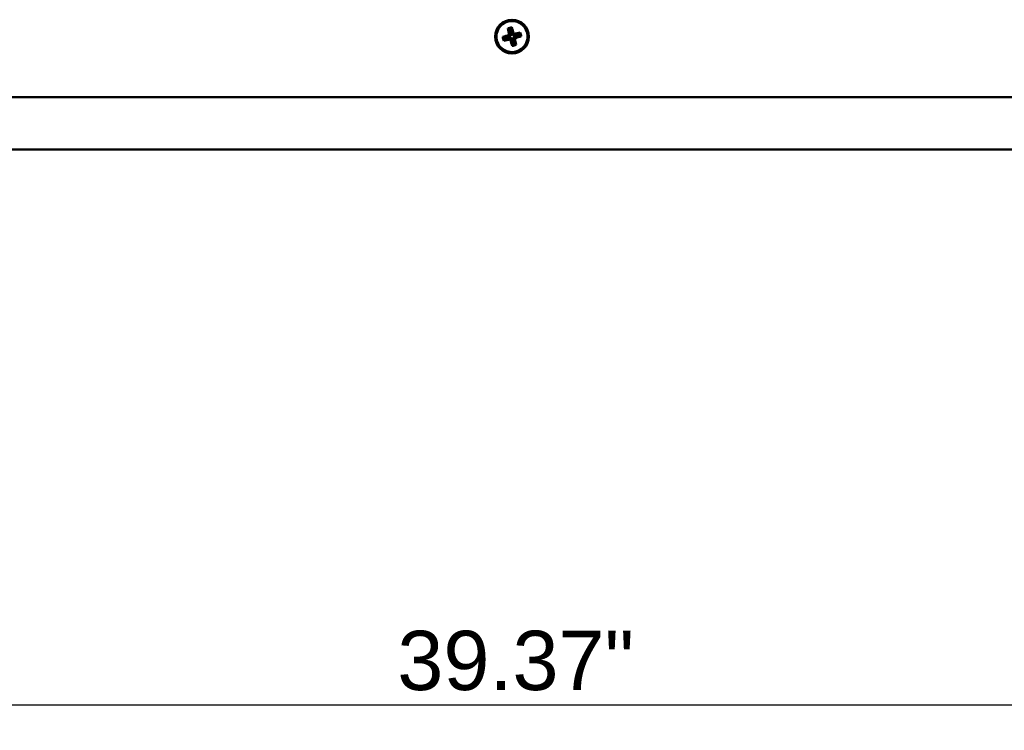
# Model space of a CAD drawing. Header units: millimetres. Extents: x 37 to 2483, y 37 to 1752.
# Tile 19 of 33: x 1486 to 1834, y 655 to 907. Entities that reach past the tile are written whole.
import ezdxf

# ---------------------------------------------------------------- set-up
doc = ezdxf.new("R2010")
doc.units = ezdxf.units.MM
doc.header["$LTSCALE"] = 6
doc.layers.add('Dimension (ISO)', color=7, linetype='Continuous', lineweight=25)
doc.layers.add('Visible (ISO)', color=7, linetype='Continuous', lineweight=50)
doc.styles.add('Standard - 3_5', font='arial.ttf')
doc.dimstyles.new('Speck (DIN)', dxfattribs={"dimscale": 6, "dimtxt": 3.5, "dimasz": 2.5, "dimexe": 1.5, "dimexo": 0, "dimgap": 0.8, "dimtad": 1, "dimlfac": 0.03937, "dimrnd": 1e-08, "dimdsep": 46, "dimtxsty": 'Standard - 3_5', "dimcen": 0.09, "dimdle": 10, "dimclrd": 256, "dimclre": 256, "dimclrt": 256, "dimazin": 2, "dimtfac": 0.714286, "dimtmove": 0, "dimatfit": 3, "dimfxl": 1, "dimtolj": 1, "dimlwd": -1, "dimlwe": -1, "dimarcsym": 0})

# ---------------------------------------------------------------- blocks, each defined once
blk = doc.blocks.new('*D6')
at = {"layer": 'Defpoints', "color": 0, "transparency": 16777216}
for p in [(1160.18, 883.25), (2160.18, 883.25), (2160.18, 664.02)]:
    blk.add_point(p, dxfattribs=at)
at = {"layer": 'Dimension (ISO)', "transparency": 16777216}
for p, q in [((1160.18, 883.25), (1160.18, 655.02)), ((2160.18, 883.25), (2160.18, 655.02)), ((1175.18, 664.02), (2145.18, 664.02))]:
    blk.add_line(p, q, dxfattribs=at)
for points in [[(1175.18, 666.52), (1175.18, 661.52), (1160.18, 664.02)], [(2145.18, 666.52), (2145.18, 661.52), (2160.18, 664.02)]]:
    blk.add_solid(points, dxfattribs=at)
at = {"layer": 'Dimension (ISO)', "transparency": 16777216, "insert": (1619.57, 690.28), "char_height": 21, "attachment_point": 1, "style": 'Standard - 3_5'}
blk.add_mtext('\\A1;\\fArial|b0|i0;39.37"', dxfattribs=at)

msp = doc.modelspace()

# ---------------------------------------------------------------- linework, layer by layer
at = {"layer": 'Visible (ISO)'}
for p, q in [((1658.696, 903.694), (1659.192, 903.4)), ((1659.773, 903.549), (1659.192, 903.4)), ((1659.192, 903.4), (1659.813, 900.966)), ((1660.067, 904.044), (1659.773, 903.549)), ((1660.394, 901.114), (1659.773, 903.549)), ((1656.883, 900.639), (1657.379, 900.345)), ((1657.233, 899.268), (1657.527, 899.764)), ((1659.813, 900.966), (1657.379, 900.345)), ((1657.379, 900.345), (1657.527, 899.764)), ((1657.527, 899.764), (1659.961, 900.385)), ((1659.178, 901.343), (1659.813, 900.966)), ((1659.584, 899.75), (1659.961, 900.385)), ((1659.961, 900.385), (1660.582, 897.951)), ((1660.771, 901.749), (1660.394, 901.114)), ((1662.828, 901.735), (1660.394, 901.114)), ((1660.542, 900.533), (1662.977, 901.154)), ((1661.177, 900.156), (1660.542, 900.533)), ((1661.163, 898.099), (1660.542, 900.533)), ((1663.122, 902.231), (1662.828, 901.735)), ((1662.977, 901.154), (1662.828, 901.735)), ((1663.472, 900.86), (1662.977, 901.154)), ((1660.288, 897.455), (1660.582, 897.951)), ((1660.582, 897.951), (1661.163, 898.099)), ((1661.659, 897.805), (1661.163, 898.099)), ((1164.178, 879.25), (2156.178, 879.25)), ((1462.272, 860.75), (1858.083, 860.75))]:
    msp.add_line(p, q, dxfattribs=at)
msp.add_circle((1660.178, 900.75), 6, dxfattribs=at)
for start, end in [(104.31327, 194.31327), (14.31327, 104.31327), (194.31327, 284.31327), (284.31327, 14.31327)]:
    msp.add_arc((1660.178, 900.75), 5.5, start, end, dxfattribs=at)
for centre, major_axis, start_param, end_param in [((1659.701, 902.617), (7.242, 1.848), 1.5707963, 1.6655687), ((1660.671, 900.875), (-1.906, 7.469), 1.1399108, 1.4639627), ((1659.701, 902.617), (7.242, 1.848), 1.476024, 1.5707963), ((1659.684, 900.624), (1.906, -7.469), 1.67763, 2.0016818), ((1660.303, 900.256), (7.469, 1.906), 1.67763, 2.0016818), ((1658.31, 900.273), (-1.848, 7.242), 1.476024, 1.5707963), ((1658.31, 900.273), (-1.848, 7.242), 1.5707963, 1.6655687), ((1660.052, 901.243), (-7.469, -1.906), 1.1399108, 1.4639627), ((1660.671, 900.875), (-1.906, 7.469), 1.67763, 2.0016818), ((1660.303, 900.256), (7.469, 1.906), 1.1399108, 1.4639627), ((1660.052, 901.243), (-7.469, -1.906), 1.67763, 2.0016818), ((1659.684, 900.624), (1.906, -7.469), 1.1399108, 1.4639627), ((1662.045, 901.226), (1.848, -7.242), 1.5707963, 1.6655687), ((1662.045, 901.226), (1.848, -7.242), 1.476024, 1.5707963), ((1660.654, 898.882), (-7.242, -1.848), 1.476024, 1.5707963), ((1660.654, 898.882), (-7.242, -1.848), 1.5707963, 1.6655687)]:
    msp.add_ellipse(centre, major_axis=major_axis, ratio=0.1736482, start_param=start_param, end_param=end_param, dxfattribs=at)

# ---------------------------------------------------------------- dimensions: what is measured, and where the dimension line sits
at = {"layer": 'Dimension (ISO)'}
dim = msp.add_linear_dim(base=(2160.178, 664.025), p1=(1160.178, 883.25), p2=(2160.178, 883.25), angle=180, text='\\fArial|b0|i0;<>"', dimstyle='Speck (DIN)', override={"dimgap": 0.8, "dimdec": 2, "dimlfac": 0.03937, "dimtol": 0, "dimlim": 0, "dimtp": 0, "dimtm": 0, "dimtdec": 2, "dimtofl": 0, "dimatfit": 1}, dxfattribs=at)
dim.commit()
dim.dimension.update_dxf_attribs({"geometry": '*D6', "text_midpoint": (1660.178, 664.025), "dimtype": 160})

doc.saveas('drawing.dxf')
